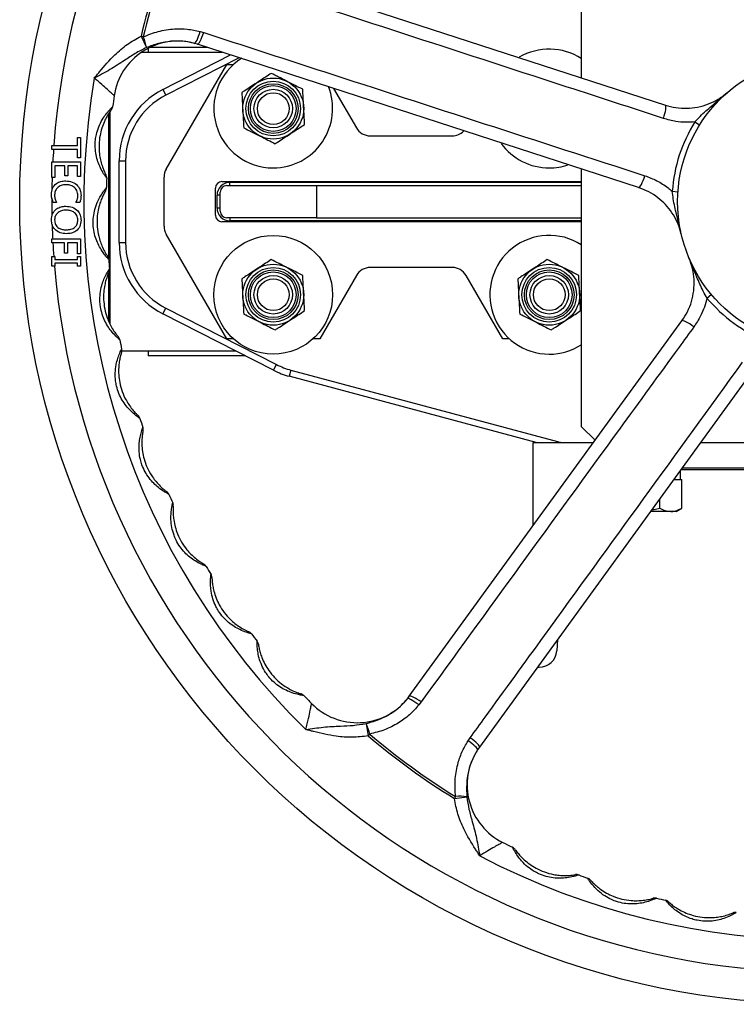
# Model space of a CAD drawing. Header units: millimetres. Extents: x 635 to 3836, y -1496 to 1629.
# Tile 1 of 46: x 1413 to 1636, y -1496 to -1189. Entities that reach past the tile are written whole.
import ezdxf

# ---------------------------------------------------------------- set-up
doc = ezdxf.new("R2010")
doc.units = ezdxf.units.MM

msp = doc.modelspace()

# ---------------------------------------------------------------- linework, layer by layer
at = {"color": 7, "linetype": 'Continuous', "lineweight": 25}
for p, q in [((1476.93, -1171.14), (1614.37, -1215.8)), ((1588.18, -1175.85), (1588.18, -1207.28)), ((1469.38, -1192.86), (1470.51, -1193.2)), ((1450.98, -1194.34), (1452.68, -1197.86)), ((1451.67, -1194.51), (1450.98, -1194.34)), ((1453.18, -1198.1), (1453.18, -1199.35)), ((1471.63, -1197.85), (1453.67, -1197.85)), ((1468.59, -1196.82), (1467.65, -1196.54)), ((1606.03, -1241.47), (1468.59, -1196.82)), ((1476.26, -1199.35), (1451.09, -1199.35)), ((1457.83, -1210.88), (1478.88, -1200.16)), ((1458.85, -1235.71), (1477.68, -1203.1)), ((1477.68, -1203.1), (1479.8, -1203.1)), ((1457.83, -1210.88), (1458.74, -1212.67)), ((1511.01, -1210.6), (1518.08, -1222.85)), ((1440.86, -1218.52), (1440.86, -1263.54)), ((1623.54, -1221.03), (1625.04, -1221.97)), ((1431.19, -1228.4), (1431.19, -1225.87)), ((1431.19, -1225.87), (1432.18, -1225.87)), ((1432.18, -1225.87), (1432.18, -1232.24)), ((1522.41, -1225.35), (1547.95, -1225.35)), ((1423.18, -1229.6), (1423.18, -1228.4)), ((1423.18, -1228.4), (1431.19, -1228.4)), ((1431.19, -1229.6), (1423.18, -1229.6)), ((1431.19, -1232.24), (1431.19, -1229.6)), ((1432.18, -1232.24), (1431.19, -1232.24)), ((1423.18, -1238.28), (1423.18, -1233.45)), ((1423.18, -1233.45), (1432.18, -1233.45)), ((1424.17, -1234.65), (1424.17, -1238.28)), ((1427.24, -1234.65), (1424.17, -1234.65)), ((1427.24, -1237.84), (1427.24, -1234.65)), ((1428.23, -1234.65), (1428.23, -1237.84)), ((1431.19, -1234.65), (1428.23, -1234.65)), ((1431.19, -1238.06), (1431.19, -1234.65)), ((1432.18, -1233.45), (1432.18, -1238.06)), ((1444.18, -1258.54), (1444.18, -1233.16)), ((1444.18, -1233.16), (1446.18, -1233.16)), ((1446.18, -1233.16), (1446.18, -1258.54)), ((1588.18, -1235.67), (1588.18, -1315.85)), ((1424.17, -1238.28), (1423.18, -1238.28)), ((1428.23, -1237.84), (1427.24, -1237.84)), ((1432.18, -1238.06), (1431.19, -1238.06)), ((1458.18, -1253.48), (1458.18, -1238.21)), ((1474.18, -1250.1), (1474.18, -1241.6)), ((1476.18, -1239.6), (1588.18, -1239.6)), ((1477.68, -1240.85), (1505.68, -1240.85)), ((1478.68, -1240.85), (1478.68, -1239.85)), ((1505.68, -1240.85), (1505.68, -1250.85)), ((1505.68, -1240.85), (1588.18, -1240.85)), ((1474.68, -1247.85), (1474.68, -1243.85)), ((1475.68, -1243.85), (1474.68, -1243.85)), ((1475.68, -1248.85), (1475.68, -1242.85)), ((1616.53, -1242.63), (1618.29, -1242.75)), ((1424.63, -1246.07), (1423.65, -1246.07)), ((1431.93, -1246.07), (1430.72, -1246.07)), ((1475.68, -1247.85), (1474.68, -1247.85)), ((1505.68, -1250.85), (1477.68, -1250.85)), ((1478.68, -1250.85), (1478.68, -1251.85)), ((1505.68, -1250.85), (1588.18, -1250.85)), ((1588.18, -1252.1), (1476.18, -1252.1)), ((1477.68, -1288.6), (1458.85, -1255.98)), ((1423.18, -1258.69), (1423.18, -1257.48)), ((1423.18, -1257.48), (1432.18, -1257.48)), ((1427.13, -1258.69), (1423.18, -1258.69)), ((1427.13, -1261.87), (1427.13, -1258.69)), ((1431.19, -1258.69), (1428.12, -1258.69)), ((1428.12, -1258.69), (1428.12, -1261.87)), ((1431.19, -1262.09), (1431.19, -1258.69)), ((1432.18, -1257.48), (1432.18, -1262.09)), ((1444.18, -1258.54), (1446.18, -1258.54)), ((1423.18, -1265.93), (1423.18, -1262.97)), ((1423.18, -1262.97), (1424.17, -1262.97)), ((1424.17, -1262.97), (1424.17, -1263.85)), ((1428.12, -1261.87), (1427.13, -1261.87)), ((1432.18, -1262.09), (1431.19, -1262.09)), ((1431.19, -1262.97), (1432.18, -1262.97)), ((1431.19, -1263.85), (1431.19, -1262.97)), ((1432.18, -1262.97), (1432.18, -1265.93)), ((1424.17, -1265.93), (1423.18, -1265.93)), ((1424.17, -1263.85), (1431.19, -1263.85)), ((1424.17, -1265.06), (1424.17, -1265.93)), ((1431.19, -1265.06), (1424.17, -1265.06)), ((1431.19, -1265.93), (1431.19, -1265.06)), ((1432.18, -1265.93), (1431.19, -1265.93)), ((1547.95, -1266.35), (1522.41, -1266.35)), ((1440.86, -1268.06), (1440.86, -1282.99)), ((1518.08, -1268.85), (1506.68, -1288.6)), ((1563.68, -1288.6), (1552.28, -1268.85)), ((1627.33, -1275.87), (1628.68, -1274.74)), ((1457.83, -1280.81), (1458.74, -1279.03)), ((1492.3, -1298.38), (1457.83, -1280.81)), ((1458.74, -1279.03), (1493.21, -1296.59)), ((1534.57, -1399.89), (1619.52, -1282.98)), ((1479.8, -1288.6), (1477.68, -1288.6)), ((1506.68, -1288.6), (1504.56, -1288.6)), ((1565.8, -1288.6), (1563.68, -1288.6)), ((1444.99, -1292.35), (1480.47, -1292.35)), ((1453.18, -1292.35), (1453.18, -1293.85)), ((1483.41, -1293.85), (1453.18, -1293.85)), ((1492.3, -1298.38), (1493.21, -1296.59)), ((1497.7, -1298.32), (1497.18, -1300.25)), ((1574.06, -1320.85), (1497.18, -1300.25)), ((1497.7, -1298.32), (1580.73, -1320.56)), ((1641.36, -1298.85), (1556.42, -1415.76)), ((1588.18, -1315.85), (1592.5, -1320.17)), ((1573.18, -1320.85), (1592, -1320.85)), ((1573.18, -1346.76), (1573.18, -1320.85)), ((1580.73, -1320.56), (1580.65, -1320.85)), ((1625.38, -1320.85), (1700.98, -1320.85)), ((1619.13, -1332.35), (1619.13, -1329.45)), ((1707.16, -1329.35), (1619.2, -1329.35)), ((1707.16, -1329.35), (1619.2, -1329.35)), ((1706.79, -1328.85), (1619.56, -1328.85)), ((1617.02, -1332.35), (1619.11, -1332.35)), ((1619.11, -1332.35), (1619.54, -1332.35)), ((1619.54, -1341.28), (1619.54, -1332.35)), ((1612.61, -1341.28), (1612.61, -1338.42)), ((1616.07, -1342.35), (1609.76, -1342.35)), ((1617.68, -1342.35), (1616.07, -1342.35)), ((1617.68, -1342.35), (1619.54, -1341.28)), ((1580.78, -1382.23), (1580.54, -1385.73)), ((1574.52, -1390.85), (1575.05, -1390.85)), ((1533.98, -1400.67), (1534.57, -1399.89)), ((1538.25, -1401.69), (1537.54, -1402.62)), ((1521.09, -1408.4), (1521.78, -1412.24)), ((1522.24, -1411.7), (1521.78, -1412.24)), ((1552.9, -1413.79), (1553.57, -1412.82)), ((1556.42, -1415.76), (1555.86, -1416.57)), ((1548.99, -1431.14), (1548.62, -1431.74)), ((1548.62, -1431.74), (1552.49, -1431.22))]:
    msp.add_line(p, q, dxfattribs=at)
at = {"color": 8, "linetype": 'Continuous', "lineweight": 25}
for p, q in [((1481.57, -1201.03), (1458.74, -1212.67)), ((1441.3, -1217.85), (1441.3, -1283.97)), ((1588.18, -1239.85), (1478.68, -1239.85)), ((1588.18, -1251.85), (1478.68, -1251.85))]:
    msp.add_line(p, q, dxfattribs=at)
at = {"color": 7, "linetype": 'Continuous', "lineweight": 25, "flags": 128}
for points in [[(1467.65, -1196.54), (1467.81, -1196.5), (1467.99, -1196.32), (1468.21, -1195.99), (1468.44, -1195.54), (1468.69, -1194.98), (1468.93, -1194.33), (1469.17, -1193.61), (1469.38, -1192.86)], [(1468.59, -1196.82), (1468.75, -1196.79), (1468.94, -1196.61), (1469.17, -1196.29), (1469.43, -1195.85), (1469.7, -1195.29), (1469.98, -1194.65), (1470.25, -1193.94), (1470.51, -1193.2)], [(1613.76, -1219.93), (1614, -1219.17), (1614.2, -1218.42), (1614.36, -1217.73), (1614.47, -1217.1), (1614.53, -1216.58), (1614.53, -1216.18), (1614.48, -1215.91), (1614.37, -1215.8)], [(1606.03, -1241.47), (1606.19, -1241.44), (1606.39, -1241.26), (1606.62, -1240.93), (1606.88, -1240.47), (1607.16, -1239.91), (1607.44, -1239.25), (1607.71, -1238.53), (1607.97, -1237.77)], [(1623.26, -1284.84), (1622.61, -1284.38), (1621.96, -1283.95), (1621.35, -1283.58), (1620.79, -1283.29), (1620.31, -1283.07), (1619.93, -1282.94), (1619.66, -1282.91), (1619.52, -1282.98)], [(1537.54, -1402.62), (1536.92, -1402.15), (1536.31, -1401.71), (1535.73, -1401.32), (1535.2, -1401.01), (1534.75, -1400.78), (1534.39, -1400.65), (1534.13, -1400.61), (1533.98, -1400.67)], [(1538.25, -1401.69), (1537.61, -1401.24), (1536.97, -1400.83), (1536.37, -1400.47), (1535.82, -1400.18), (1535.35, -1399.97), (1534.98, -1399.85), (1534.72, -1399.83), (1534.57, -1399.89)], [(1556.42, -1415.76), (1556.43, -1415.6), (1556.33, -1415.36), (1556.1, -1415.04), (1555.75, -1414.66), (1555.31, -1414.23), (1554.78, -1413.77), (1554.19, -1413.29), (1553.57, -1412.82)], [(1555.86, -1416.57), (1555.87, -1416.41), (1555.75, -1416.17), (1555.51, -1415.87), (1555.15, -1415.51), (1554.7, -1415.1), (1554.15, -1414.67), (1553.55, -1414.22), (1552.9, -1413.79)]]:
    msp.add_lwpolyline(points, dxfattribs=at)
at = {"color": 7, "linetype": 'Continuous', "lineweight": 25}
for centre, radius in [((1663.18, -1245.85), 250), ((1663.18, -1245.85), 45), ((1492.18, -1216.85), 9.5), ((1492.18, -1216.85), 8.5), ((1492.18, -1216.85), 7.73), ((1492.18, -1216.85), 7.13), ((1492.18, -1216.85), 6), ((1492.18, -1216.85), 4.93), ((1492.18, -1274.85), 18.5), ((1492.18, -1274.85), 9.5), ((1492.18, -1274.85), 8.5), ((1578.18, -1274.85), 9.5), ((1578.18, -1274.85), 8.5), ((1492.18, -1274.85), 7.73), ((1492.18, -1274.85), 7.13), ((1492.18, -1274.85), 6), ((1578.18, -1274.85), 7.73), ((1578.18, -1274.85), 7.13), ((1578.18, -1274.85), 6), ((1492.18, -1274.85), 4.93), ((1578.18, -1274.85), 4.93)]:
    msp.add_circle(centre, radius, dxfattribs=at)
for centre, radius, start, end in [((1663.18, -1245.85), 240, 94.8816, 175.8301), ((1663.18, -1245.85), 218.36, 157.6434, 166.3566), ((1663.18, -1245.85), 217.65, 157.6434, 166.3566), ((1462.41, -1215.84), 20, 74.798, 171.4987), ((1442.52, -1199.09), 10.23, 6.9252, 26.6021), ((1578.18, -1216.85), 18.5, 57.2796, 120.3853), ((1492.18, -1216.85), 18.5, 122.0837, 270), ((1663.18, -1245.85), 230, 170.375, 225.625), ((1469.18, -1233.16), 25, 117, 180), ((1492.18, -1216.85), 18.5, 270, 21.6119), ((1663.18, -1245.85), 223, 171.4987, 172.378), ((1469.18, -1233.16), 23, 117, 180), ((1440.17, -1216.01), 2, 322.7813, 352.378), ((1522.41, -1220.35), 5, 210, 270), ((1663.18, -1245.85), 46.76, 147.9468, 176.0532), ((1547.95, -1220.35), 5, 270, 316.1209), ((1663.18, -1245.85), 240, 176.1191, 177.0378), ((1578.18, -1216.85), 18.5, 215.9174, 270), ((1463.18, -1238.21), 5, 150, 180), ((1578.18, -1216.85), 18.5, 270, 288.4086), ((1663.18, -1245.85), 240, 178.1917, 179.1768), ((1438.3, -1238.47), 2, 358.122, 27.7187), ((1663.18, -1245.85), 223, 178.122, 178.878), ((1438.22, -1241.44), 2, 329.2813, 358.878), ((1476.18, -1241.6), 2, 90, 180), ((1478.68, -1243.85), 4, 90, 180), ((1477.68, -1242.85), 2, 90, 180), ((1663.18, -1245.85), 240, 179.7516, 181.0572), ((1478.68, -1247.85), 4, 180, 270), ((1476.18, -1250.1), 2, 180, 270), ((1477.68, -1248.85), 2, 180, 270), ((1663.18, -1245.85), 240, 181.7089, 182.7785), ((1463.18, -1253.48), 5, 180, 210), ((1578.18, -1274.85), 18.5, 57.2796, 270), ((1663.18, -1245.85), 240, 183.0671, 184.091), ((1469.18, -1258.54), 25, 180, 243), ((1469.18, -1258.54), 23, 180, 243), ((1438.91, -1263.98), 2, 4.622, 34.2187), ((1663.18, -1245.85), 240, 184.8006, 266.5784), ((1663.18, -1245.85), 223, 184.622, 185.378), ((1522.41, -1271.35), 5, 90, 150), ((1547.95, -1271.35), 5, 30, 90), ((1439.17, -1266.94), 2, 335.7813, 5.378), ((1663.18, -1245.85), 46.76, 219.9468, 248.0532), ((1442.4, -1289.25), 2, 11.122, 40.7187), ((1663.18, -1245.85), 223, 191.122, 191.878), ((1578.18, -1274.85), 18.5, 270, 302.7204), ((1443, -1292.16), 2, 342.2813, 11.878), ((1503.65, -1276.1), 23, 243, 255), ((1503.65, -1276.1), 25, 243, 255), ((1448.74, -1313.96), 2, 17.622, 47.2187), ((1663.18, -1245.85), 223, 197.622, 198.378), ((1449.65, -1316.79), 2, 348.7813, 18.378), ((1586.68, -1298.35), 23, 255, 258.0313), ((1457.83, -1337.8), 2, 24.122, 53.7187), ((1663.18, -1245.85), 223, 204.122, 204.878), ((1459.06, -1340.5), 2, 355.2813, 24.878), ((1469.56, -1360.46), 2, 30.622, 60.2187), ((1663.18, -1245.85), 223, 210.622, 211.378), ((1471.08, -1363), 2, 1.7813, 31.378), ((1483.77, -1381.64), 2, 37.122, 66.7187), ((1663.18, -1245.85), 223, 217.122, 217.878), ((1485.58, -1383.99), 2, 8.2813, 37.878), ((1575.05, -1385.35), 5.5, 270, 356), ((1500.3, -1401.08), 2, 43.622, 73.2187), ((1663.18, -1245.85), 223, 223.622, 224.5013), ((1518.39, -1388.14), 20, 224.5013, 321.202), ((1512.15, -1413.37), 10.23, 9.3979, 29.0748), ((1663.18, -1245.85), 218.36, 229.6434, 238.3566), ((1663.18, -1245.85), 217.65, 229.6434, 238.3566), ((1572.6, -1427.52), 20, 146.798, 243.4987), ((1550.52, -1441.26), 10.23, 78.9252, 98.6021), ((1663.18, -1245.85), 223, 243.4987, 244.378), ((1565.88, -1448.72), 2, 34.7813, 64.378), ((1663.18, -1245.85), 230, 242.375, 297.625), ((1586.67, -1457.44), 2, 70.122, 99.7187), ((1663.18, -1245.85), 223, 250.122, 250.878), ((1589.47, -1458.43), 2, 41.2813, 70.878), ((1611.12, -1464.74), 2, 76.622, 106.2187), ((1663.18, -1245.85), 223, 256.622, 257.378), ((1614.01, -1465.41), 2, 47.7813, 77.378), ((1636.23, -1469.23), 2, 83.122, 112.7187)]:
    msp.add_arc(centre, radius, start, end, dxfattribs=at)
for points, knots in [([(1613.76, -1219.93), (1611.27, -1219.11), (1598.79, -1215.03), (1552.99, -1200.11), (1509.68, -1186.03), (1476.36, -1175.19)], [0, 0, 0, 0, 0.0545, 0.2725, 1, 1, 1, 1]), ([(1451.67, -1194.51), (1453.22, -1193.9), (1456.36, -1192.67), (1461.03, -1191.96), (1465.44, -1191.99), (1468.06, -1192.57), (1469.38, -1192.86)], [0, 0, 0, 0, 0.27392, 0.556157, 0.775234, 1, 1, 1, 1]), ([(1436.42, -1207.39), (1436.42, -1207.38), (1436.69, -1207.06), (1437.22, -1206.41), (1439.27, -1203.91), (1442.24, -1200.53), (1446.61, -1196.76), (1449.53, -1195.15), (1450.98, -1194.34)], [0, 0, 0, 0, 0.0015713, 0.0642543, 0.1269355, 0.4938931, 0.7471551, 1, 1, 1, 1]), ([(1467.65, -1196.54), (1466.46, -1196.28), (1464.04, -1195.76), (1460.24, -1195.82), (1456.38, -1196.5), (1453.92, -1197.4), (1452.68, -1197.86)], [0, 0, 0, 0, 0.236456, 0.480351, 0.737224, 1, 1, 1, 1]), ([(1470.51, -1193.2), (1473, -1194.01), (1485.49, -1198.06), (1531.29, -1212.94), (1574.63, -1226.97), (1607.97, -1237.77)], [0, 0, 0, 0, 0.0545, 0.2725, 1, 1, 1, 1]), ([(1452.68, -1197.86), (1451.49, -1198.45), (1449.11, -1199.66), (1445.44, -1202.15), (1441.34, -1204.8), (1438.07, -1206.53), (1436.43, -1207.39), (1436.42, -1207.39)], [0, 0, 0, 0, 0.209458, 0.421452, 0.708396, 0.998485, 1, 1, 1, 1]), ([(1442.63, -1212.88), (1442.58, -1212.83), (1442.47, -1212.73), (1441.67, -1211.97), (1440.44, -1210.83), (1438.66, -1209.26), (1437.21, -1208.05), (1436.42, -1207.39)], [0, 0, 0, 0, 0.171658, 0.342774, 0.527041, 0.743892, 1, 1, 1, 1]), ([(1491.57, -1205.9), (1490.41, -1206.66), (1488.89, -1207.65), (1487.34, -1208.66), (1486.98, -1208.9)], [0, 0, 0, 0, 0.772144, 1, 1, 1, 1]), ([(1496.47, -1208.37), (1496.35, -1208.31), (1495.47, -1207.87), (1493.82, -1207.03), (1492.33, -1206.28), (1491.57, -1205.9)], [0, 0, 0, 0, 0.070092, 0.530785, 1, 1, 1, 1]), ([(1486.98, -1208.9), (1485.75, -1209.7), (1484.19, -1210.72), (1482.7, -1211.69), (1482.39, -1211.9)], [0, 0, 0, 0, 0.794086, 1, 1, 1, 1]), ([(1501.36, -1210.85), (1500.57, -1210.45), (1498.96, -1209.63), (1497.31, -1208.8), (1496.47, -1208.37)], [0, 0, 0, 0, 0.495458, 1, 1, 1, 1]), ([(1501.66, -1216.33), (1501.66, -1216.2), (1501.6, -1215.21), (1501.5, -1213.36), (1501.41, -1211.69), (1501.36, -1210.85)], [0, 0, 0, 0, 0.070092, 0.530785, 1, 1, 1, 1]), ([(1482.39, -1211.9), (1482.44, -1212.78), (1482.54, -1214.58), (1482.64, -1216.44), (1482.69, -1217.37)], [0, 0, 0, 0, 0.495458, 1, 1, 1, 1]), ([(1614.37, -1215.8), (1615.45, -1216.09), (1617.64, -1216.68), (1621.04, -1216.86), (1624.47, -1216.49), (1627.77, -1215.53), (1630.92, -1214.03), (1632.74, -1212.6), (1633.67, -1211.87)], [0, 0, 0, 0, 0.164305, 0.333283, 0.497617, 0.666952, 0.830745, 1, 1, 1, 1]), ([(1623.54, -1221.03), (1624.09, -1220.44), (1625.21, -1219.21), (1626.99, -1217.59), (1629.83, -1215.14), (1632.04, -1213.29), (1633.66, -1211.88), (1633.67, -1211.87)], [0, 0, 0, 0, 0.164924, 0.342039, 0.520963, 0.998346, 1, 1, 1, 1]), ([(1440.3, -1238.54), (1440.28, -1238.51), (1440.24, -1238.46), (1439.91, -1238.01), (1439.26, -1237.06), (1438.35, -1235.44), (1437.51, -1233.41), (1436.94, -1231.28), (1436.66, -1228.98), (1436.73, -1226.84), (1437.09, -1224.68), (1437.76, -1222.53), (1438.52, -1220.99), (1439.29, -1219.69), (1440.05, -1218.57), (1441.05, -1217.38), (1441.75, -1216.66), (1442.09, -1216.32), (1442.13, -1216.29), (1442.15, -1216.27)], [0, 0, 0, 0, 0.039629, 0.077588, 0.133506, 0.216975, 0.28694, 0.359623, 0.435686, 0.513977, 0.568455, 0.650057, 0.734718, 0.739201, 0.805632, 0.877057, 0.924454, 0.967351, 1, 1, 1, 1]), ([(1441.76, -1217.21), (1441.75, -1217.23), (1441.72, -1217.26), (1441.48, -1217.59), (1440.99, -1218.28), (1440.29, -1219.41), (1439.47, -1221.03), (1438.72, -1222.99), (1438.12, -1225.4), (1437.83, -1228.1), (1437.94, -1230.66), (1438.32, -1232.85), (1438.82, -1234.67), (1439.4, -1236.16), (1439.82, -1237.05), (1440.03, -1237.47), (1440.06, -1237.52), (1440.07, -1237.54)], [0, 0, 0, 0, 0.0280365, 0.0655664, 0.1086438, 0.1771446, 0.2441692, 0.3336307, 0.4255726, 0.5371463, 0.6519497, 0.7253196, 0.800349, 0.8814988, 0.932618, 0.9659377, 1, 1, 1, 1]), ([(1482.69, -1217.37), (1482.7, -1217.5), (1482.75, -1218.48), (1482.86, -1220.34), (1482.95, -1222.01), (1483, -1222.85)], [0, 0, 0, 0, 0.070092, 0.530785, 1, 1, 1, 1]), ([(1501.97, -1221.8), (1501.92, -1220.91), (1501.82, -1219.12), (1501.72, -1217.26), (1501.66, -1216.33)], [0, 0, 0, 0, 0.495458, 1, 1, 1, 1]), ([(1623.54, -1221.03), (1622.57, -1221.08), (1620.61, -1221.19), (1617.3, -1220.9), (1615.06, -1220.28), (1613.76, -1219.93)], [0, 0, 0, 0, 0.2945138, 0.5933851, 1, 1, 1, 1]), ([(1483, -1222.85), (1483.79, -1223.25), (1485.39, -1224.06), (1487.05, -1224.9), (1487.89, -1225.32)], [0, 0, 0, 0, 0.495458, 1, 1, 1, 1]), ([(1497.37, -1224.8), (1497.73, -1224.57), (1499.28, -1223.56), (1500.8, -1222.57), (1501.97, -1221.8)], [0, 0, 0, 0, 0.227856, 1, 1, 1, 1]), ([(1487.89, -1225.32), (1488.01, -1225.38), (1488.88, -1225.83), (1490.54, -1226.67), (1492.03, -1227.42), (1492.78, -1227.8)], [0, 0, 0, 0, 0.070092, 0.530785, 1, 1, 1, 1]), ([(1492.78, -1227.8), (1493.09, -1227.6), (1494.59, -1226.62), (1496.14, -1225.61), (1497.37, -1224.8)], [0, 0, 0, 0, 0.205914, 1, 1, 1, 1]), ([(1607.97, -1237.77), (1609.23, -1238.25), (1611.78, -1239.21), (1614.59, -1241.01), (1616.09, -1242.27), (1616.53, -1242.63)], [0, 0, 0, 0, 0.408514, 0.828624, 1, 1, 1, 1]), ([(1423.07, -1243.59), (1423.13, -1242.94), (1423.25, -1241.64), (1424.47, -1240.2), (1425.99, -1239.47), (1427, -1239.4), (1427.51, -1239.37)], [0, 0, 0, 0, 0.2798862, 0.5588361, 0.7791447, 1, 1, 1, 1]), ([(1427.58, -1240.58), (1427.08, -1240.61), (1426.08, -1240.68), (1424.86, -1241.46), (1424.15, -1242.58), (1424.09, -1243.36), (1424.06, -1243.76)], [0, 0, 0, 0, 0.2805349, 0.5596998, 0.77961, 1, 1, 1, 1]), ([(1427.51, -1239.37), (1428.21, -1239.43), (1429.6, -1239.55), (1431.22, -1240.74), (1432.16, -1242.31), (1432.25, -1243.4), (1432.29, -1243.95)], [0, 0, 0, 0, 0.280201, 0.559393, 0.779495, 1, 1, 1, 1]), ([(1431.3, -1243.96), (1431.24, -1243.43), (1431.13, -1242.37), (1430.09, -1241.21), (1428.83, -1240.65), (1428, -1240.6), (1427.58, -1240.58)], [0, 0, 0, 0, 0.279557, 0.558641, 0.779033, 1, 1, 1, 1]), ([(1440.9, -1263.82), (1440.88, -1263.79), (1440.84, -1263.75), (1440.46, -1263.34), (1439.71, -1262.46), (1438.61, -1260.96), (1437.56, -1259.04), (1436.75, -1256.99), (1436.21, -1254.73), (1436.03, -1252.6), (1436.15, -1250.41), (1436.57, -1248.2), (1437.15, -1246.58), (1437.77, -1245.2), (1438.39, -1244.01), (1439.26, -1242.71), (1439.87, -1241.91), (1440.17, -1241.54), (1440.21, -1241.5), (1440.22, -1241.48)], [0, 0, 0, 0, 0.039629, 0.077588, 0.133506, 0.216975, 0.28694, 0.359623, 0.435686, 0.513977, 0.568455, 0.650057, 0.734718, 0.739201, 0.805632, 0.877057, 0.924454, 0.967351, 1, 1, 1, 1]), ([(1619.34, -1255.99), (1619.04, -1254.94), (1618.45, -1252.84), (1616.94, -1249.94), (1615.02, -1247.33), (1612.69, -1245.04), (1610, -1243.16), (1607.71, -1242.05), (1606.35, -1241.58), (1606.03, -1241.47)], [0, 0, 0, 0, 0.156877, 0.313777, 0.470422, 0.627098, 0.788432, 0.949783, 1, 1, 1, 1]), ([(1423.65, -1246.07), (1423.45, -1245.63), (1423.1, -1244.83), (1423.08, -1243.97), (1423.07, -1243.59)], [0, 0, 0, 0, 0.55911, 1, 1, 1, 1]), ([(1424.06, -1243.76), (1424.08, -1244.21), (1424.12, -1245.02), (1424.48, -1245.75), (1424.63, -1246.07)], [0, 0, 0, 0, 0.55999, 1, 1, 1, 1]), ([(1430.72, -1246.07), (1430.91, -1245.69), (1431.24, -1245.03), (1431.28, -1244.29), (1431.3, -1243.96)], [0, 0, 0, 0, 0.559563, 1, 1, 1, 1]), ([(1432.29, -1243.95), (1432.28, -1244.36), (1432.26, -1245.08), (1432.03, -1245.77), (1431.93, -1246.07)], [0, 0, 0, 0, 0.560226, 1, 1, 1, 1]), ([(1439.94, -1242.46), (1439.93, -1242.48), (1439.91, -1242.52), (1439.7, -1242.87), (1439.3, -1243.61), (1438.73, -1244.81), (1438.1, -1246.52), (1437.58, -1248.54), (1437.25, -1251.01), (1437.27, -1253.73), (1437.67, -1256.25), (1438.29, -1258.39), (1438.99, -1260.14), (1439.74, -1261.56), (1440.26, -1262.4), (1440.52, -1262.79), (1440.55, -1262.83), (1440.56, -1262.85)], [0, 0, 0, 0, 0.028036, 0.065566, 0.108644, 0.177145, 0.244169, 0.333631, 0.425573, 0.537146, 0.65195, 0.72532, 0.800349, 0.881499, 0.932618, 0.965938, 1, 1, 1, 1]), ([(1619.34, -1255.99), (1619.33, -1255.98), (1618.85, -1253.89), (1618.15, -1251.09), (1617.29, -1247.45), (1616.81, -1245.09), (1616.62, -1243.43), (1616.53, -1242.63)], [0, 0, 0, 0, 0.0016545, 0.4790373, 0.656531, 0.8350759, 1, 1, 1, 1]), ([(1423.07, -1251.51), (1423.13, -1250.86), (1423.26, -1249.55), (1424.51, -1248.11), (1426.04, -1247.37), (1427.06, -1247.31), (1427.57, -1247.28)], [0, 0, 0, 0, 0.279783, 0.558804, 0.779142, 1, 1, 1, 1]), ([(1427.57, -1247.28), (1428.26, -1247.32), (1429.62, -1247.42), (1431.27, -1248.51), (1432.18, -1250.05), (1432.25, -1251.12), (1432.29, -1251.66)], [0, 0, 0, 0, 0.2804547, 0.5595671, 0.7794413, 1, 1, 1, 1]), ([(1427.67, -1248.48), (1427.17, -1248.51), (1426.18, -1248.58), (1424.95, -1249.28), (1424.17, -1250.34), (1424.09, -1251.13), (1424.06, -1251.52)], [0, 0, 0, 0, 0.280698, 0.560172, 0.779944, 1, 1, 1, 1]), ([(1431.3, -1251.59), (1431.24, -1251.09), (1431.11, -1250.08), (1430.06, -1249.05), (1428.85, -1248.55), (1428.07, -1248.5), (1427.67, -1248.48)], [0, 0, 0, 0, 0.27915, 0.558324, 0.778925, 1, 1, 1, 1]), ([(1427.79, -1255.84), (1427.11, -1255.79), (1425.76, -1255.69), (1424.11, -1254.63), (1423.19, -1253.11), (1423.11, -1252.05), (1423.07, -1251.51)], [0, 0, 0, 0, 0.2805176, 0.5596047, 0.779497, 1, 1, 1, 1]), ([(1424.06, -1251.52), (1424.11, -1252.03), (1424.21, -1253.04), (1425.24, -1254.11), (1426.47, -1254.57), (1427.26, -1254.61), (1427.65, -1254.63)], [0, 0, 0, 0, 0.27962, 0.558165, 0.778783, 1, 1, 1, 1]), ([(1427.65, -1254.63), (1428.16, -1254.6), (1429.16, -1254.55), (1430.45, -1253.89), (1431.2, -1252.78), (1431.27, -1251.99), (1431.3, -1251.59)], [0, 0, 0, 0, 0.280977, 0.560177, 0.779737, 1, 1, 1, 1]), ([(1432.29, -1251.66), (1432.22, -1252.31), (1432.09, -1253.61), (1430.83, -1255.02), (1429.31, -1255.74), (1428.29, -1255.8), (1427.79, -1255.84)], [0, 0, 0, 0, 0.2796613, 0.5587173, 0.7791163, 1, 1, 1, 1]), ([(1619.52, -1282.98), (1620.13, -1282.04), (1621.37, -1280.15), (1622.59, -1276.96), (1623.3, -1273.59), (1623.4, -1270.16), (1622.95, -1266.69), (1622.15, -1264.52), (1621.75, -1263.41)], [0, 0, 0, 0, 0.164305, 0.333283, 0.497617, 0.666952, 0.830745, 1, 1, 1, 1]), ([(1627.33, -1275.87), (1626.93, -1275.18), (1626.11, -1273.72), (1625.12, -1271.53), (1623.67, -1268.08), (1622.59, -1265.4), (1621.75, -1263.42), (1621.75, -1263.41)], [0, 0, 0, 0, 0.1649238, 0.3420393, 0.5209634, 0.9983455, 1, 1, 1, 1]), ([(1491.57, -1263.9), (1490.41, -1264.66), (1488.89, -1265.65), (1487.34, -1266.66), (1486.98, -1266.9)], [0, 0, 0, 0, 0.772144, 1, 1, 1, 1]), ([(1496.47, -1266.37), (1496.35, -1266.31), (1495.47, -1265.87), (1493.82, -1265.03), (1492.33, -1264.28), (1491.57, -1263.9)], [0, 0, 0, 0, 0.070092, 0.530785, 1, 1, 1, 1]), ([(1501.36, -1268.85), (1500.57, -1268.45), (1498.96, -1267.63), (1497.31, -1266.8), (1496.47, -1266.37)], [0, 0, 0, 0, 0.495458, 1, 1, 1, 1]), ([(1577.57, -1263.9), (1576.41, -1264.66), (1574.89, -1265.65), (1573.34, -1266.66), (1572.98, -1266.9)], [0, 0, 0, 0, 0.772144, 1, 1, 1, 1]), ([(1582.47, -1266.37), (1582.35, -1266.31), (1581.47, -1265.87), (1579.82, -1265.03), (1578.33, -1264.28), (1577.57, -1263.9)], [0, 0, 0, 0, 0.070092, 0.530785, 1, 1, 1, 1]), ([(1587.36, -1268.85), (1586.57, -1268.45), (1584.96, -1267.63), (1583.31, -1266.8), (1582.47, -1266.37)], [0, 0, 0, 0, 0.495458, 1, 1, 1, 1]), ([(1444.37, -1288.86), (1444.34, -1288.84), (1444.29, -1288.8), (1443.87, -1288.44), (1443.02, -1287.65), (1441.77, -1286.28), (1440.5, -1284.49), (1439.46, -1282.55), (1438.67, -1280.37), (1438.26, -1278.27), (1438.12, -1276.08), (1438.29, -1273.84), (1438.69, -1272.16), (1439.14, -1270.72), (1439.63, -1269.46), (1440.34, -1268.08), (1440.86, -1267.22), (1441.12, -1266.81), (1441.15, -1266.77), (1441.16, -1266.75)], [0, 0, 0, 0, 0.039629, 0.077588, 0.133506, 0.216975, 0.28694, 0.359623, 0.435686, 0.513977, 0.568455, 0.650057, 0.734718, 0.739201, 0.805632, 0.877057, 0.924454, 0.967351, 1, 1, 1, 1]), ([(1440.99, -1267.76), (1440.99, -1267.77), (1440.97, -1267.81), (1440.8, -1268.18), (1440.49, -1268.97), (1440.06, -1270.23), (1439.62, -1271.99), (1439.33, -1274.06), (1439.29, -1276.55), (1439.61, -1279.25), (1440.29, -1281.72), (1441.15, -1283.76), (1442.05, -1285.43), (1442.95, -1286.75), (1443.56, -1287.53), (1443.87, -1287.88), (1443.9, -1287.93), (1443.92, -1287.95)], [0, 0, 0, 0, 0.028036, 0.065566, 0.108644, 0.177145, 0.244169, 0.333631, 0.425573, 0.537146, 0.65195, 0.72532, 0.800349, 0.881499, 0.932618, 0.965938, 1, 1, 1, 1]), ([(1486.98, -1266.9), (1485.75, -1267.7), (1484.19, -1268.72), (1482.7, -1269.69), (1482.39, -1269.9)], [0, 0, 0, 0, 0.794086, 1, 1, 1, 1]), ([(1501.66, -1274.33), (1501.66, -1274.2), (1501.6, -1273.21), (1501.5, -1271.36), (1501.41, -1269.69), (1501.36, -1268.85)], [0, 0, 0, 0, 0.070092, 0.530785, 1, 1, 1, 1]), ([(1572.98, -1266.9), (1571.75, -1267.7), (1570.19, -1268.72), (1568.7, -1269.69), (1568.39, -1269.9)], [0, 0, 0, 0, 0.794086, 1, 1, 1, 1]), ([(1587.66, -1274.33), (1587.66, -1274.2), (1587.6, -1273.21), (1587.5, -1271.36), (1587.41, -1269.69), (1587.36, -1268.85)], [0, 0, 0, 0, 0.070092, 0.530785, 1, 1, 1, 1]), ([(1482.39, -1269.9), (1482.44, -1270.78), (1482.54, -1272.58), (1482.64, -1274.44), (1482.69, -1275.37)], [0, 0, 0, 0, 0.495458, 1, 1, 1, 1]), ([(1568.39, -1269.9), (1568.44, -1270.78), (1568.54, -1272.58), (1568.64, -1274.44), (1568.69, -1275.37)], [0, 0, 0, 0, 0.495458, 1, 1, 1, 1]), ([(1482.69, -1275.37), (1482.7, -1275.5), (1482.75, -1276.48), (1482.86, -1278.34), (1482.95, -1280.01), (1483, -1280.85)], [0, 0, 0, 0, 0.070092, 0.530785, 1, 1, 1, 1]), ([(1501.97, -1279.8), (1501.92, -1278.91), (1501.82, -1277.12), (1501.72, -1275.26), (1501.66, -1274.33)], [0, 0, 0, 0, 0.495458, 1, 1, 1, 1]), ([(1568.69, -1275.37), (1568.7, -1275.5), (1568.75, -1276.48), (1568.86, -1278.34), (1568.95, -1280.01), (1569, -1280.85)], [0, 0, 0, 0, 0.070092, 0.530785, 1, 1, 1, 1]), ([(1587.97, -1279.8), (1587.92, -1278.91), (1587.82, -1277.12), (1587.72, -1275.26), (1587.66, -1274.33)], [0, 0, 0, 0, 0.495458, 1, 1, 1, 1]), ([(1627.33, -1275.87), (1627.08, -1276.82), (1626.58, -1278.72), (1625.27, -1281.77), (1623.99, -1283.71), (1623.26, -1284.84)], [0, 0, 0, 0, 0.294514, 0.593385, 1, 1, 1, 1]), ([(1483, -1280.85), (1483.79, -1281.25), (1485.39, -1282.06), (1487.05, -1282.9), (1487.89, -1283.32)], [0, 0, 0, 0, 0.495458, 1, 1, 1, 1]), ([(1497.37, -1282.8), (1497.73, -1282.57), (1499.28, -1281.56), (1500.8, -1280.57), (1501.97, -1279.8)], [0, 0, 0, 0, 0.227856, 1, 1, 1, 1]), ([(1569, -1280.85), (1569.79, -1281.25), (1571.39, -1282.06), (1573.05, -1282.9), (1573.89, -1283.32)], [0, 0, 0, 0, 0.495458, 1, 1, 1, 1]), ([(1583.37, -1282.8), (1583.73, -1282.57), (1585.28, -1281.56), (1586.8, -1280.57), (1587.97, -1279.8)], [0, 0, 0, 0, 0.227856, 1, 1, 1, 1]), ([(1487.89, -1283.32), (1488.01, -1283.38), (1488.88, -1283.83), (1490.54, -1284.67), (1492.03, -1285.42), (1492.78, -1285.8)], [0, 0, 0, 0, 0.070092, 0.530785, 1, 1, 1, 1]), ([(1492.78, -1285.8), (1493.09, -1285.6), (1494.59, -1284.62), (1496.14, -1283.61), (1497.37, -1282.8)], [0, 0, 0, 0, 0.205914, 1, 1, 1, 1]), ([(1623.26, -1284.84), (1621.71, -1286.96), (1613.97, -1297.56), (1585.62, -1336.51), (1558.85, -1373.35), (1538.25, -1401.69)], [0, 0, 0, 0, 0.0545, 0.2725, 1, 1, 1, 1]), ([(1573.89, -1283.32), (1574.01, -1283.38), (1574.88, -1283.83), (1576.54, -1284.67), (1578.03, -1285.42), (1578.78, -1285.8)], [0, 0, 0, 0, 0.070092, 0.530785, 1, 1, 1, 1]), ([(1578.78, -1285.8), (1579.09, -1285.6), (1580.59, -1284.62), (1582.14, -1283.61), (1583.37, -1282.8)], [0, 0, 0, 0, 0.2059138, 1, 1, 1, 1]), ([(1450.64, -1313.36), (1450.62, -1313.34), (1450.56, -1313.3), (1450.1, -1312.99), (1449.17, -1312.31), (1447.77, -1311.09), (1446.31, -1309.45), (1445.05, -1307.64), (1444.02, -1305.56), (1443.37, -1303.52), (1442.99, -1301.37), (1442.9, -1299.12), (1443.11, -1297.41), (1443.4, -1295.93), (1443.74, -1294.62), (1444.29, -1293.16), (1444.71, -1292.25), (1444.92, -1291.81), (1444.94, -1291.77), (1444.95, -1291.75)], [0, 0, 0, 0, 0.039629, 0.077588, 0.133506, 0.216975, 0.28694, 0.359623, 0.435686, 0.513977, 0.568455, 0.650057, 0.734718, 0.739201, 0.805632, 0.877057, 0.924454, 0.967351, 1, 1, 1, 1]), ([(1444.9, -1292.77), (1444.9, -1292.79), (1444.88, -1292.83), (1444.76, -1293.21), (1444.53, -1294.03), (1444.25, -1295.33), (1444.02, -1297.13), (1443.97, -1299.22), (1444.2, -1301.7), (1444.83, -1304.35), (1445.79, -1306.72), (1446.87, -1308.65), (1447.95, -1310.2), (1449, -1311.42), (1449.69, -1312.12), (1450.04, -1312.44), (1450.08, -1312.48), (1450.1, -1312.5)], [0, 0, 0, 0, 0.0280365, 0.0655664, 0.1086438, 0.1771446, 0.2441692, 0.3336307, 0.4255726, 0.5371463, 0.6519497, 0.7253196, 0.800349, 0.8814988, 0.932618, 0.9659377, 1, 1, 1, 1]), ([(1553.57, -1412.82), (1555.11, -1410.7), (1562.82, -1400.08), (1591.13, -1361.11), (1617.86, -1324.24), (1638.44, -1295.86)], [0, 0, 0, 0, 0.0545, 0.2725, 1, 1, 1, 1]), ([(1459.65, -1336.98), (1459.62, -1336.97), (1459.56, -1336.94), (1459.07, -1336.68), (1458.07, -1336.1), (1456.54, -1335.05), (1454.9, -1333.59), (1453.45, -1331.93), (1452.19, -1329.99), (1451.32, -1328.03), (1450.69, -1325.94), (1450.35, -1323.71), (1450.36, -1321.99), (1450.48, -1320.48), (1450.67, -1319.15), (1451.05, -1317.63), (1451.36, -1316.68), (1451.53, -1316.23), (1451.54, -1316.18), (1451.55, -1316.16)], [0, 0, 0, 0, 0.039629, 0.077588, 0.133506, 0.216975, 0.28694, 0.359623, 0.435686, 0.513977, 0.568455, 0.650057, 0.734718, 0.739201, 0.805632, 0.877057, 0.924454, 0.967351, 1, 1, 1, 1]), ([(1451.62, -1317.18), (1451.61, -1317.19), (1451.6, -1317.24), (1451.53, -1317.64), (1451.39, -1318.47), (1451.26, -1319.79), (1451.23, -1321.61), (1451.42, -1323.69), (1451.93, -1326.13), (1452.85, -1328.69), (1454.08, -1330.93), (1455.37, -1332.74), (1456.62, -1334.15), (1457.8, -1335.24), (1458.57, -1335.86), (1458.94, -1336.14), (1458.99, -1336.17), (1459.01, -1336.19)], [0, 0, 0, 0, 0.028036, 0.065566, 0.108644, 0.177145, 0.244169, 0.333631, 0.425573, 0.537146, 0.65195, 0.72532, 0.800349, 0.881499, 0.932618, 0.965938, 1, 1, 1, 1]), ([(1471.28, -1359.44), (1471.25, -1359.43), (1471.19, -1359.4), (1470.67, -1359.2), (1469.6, -1358.74), (1467.97, -1357.87), (1466.17, -1356.61), (1464.54, -1355.12), (1463.07, -1353.33), (1461.98, -1351.49), (1461.13, -1349.47), (1460.53, -1347.3), (1460.35, -1345.59), (1460.3, -1344.08), (1460.33, -1342.73), (1460.54, -1341.19), (1460.74, -1340.2), (1460.85, -1339.73), (1460.87, -1339.68), (1460.87, -1339.66)], [0, 0, 0, 0, 0.039629, 0.077588, 0.133506, 0.216975, 0.28694, 0.359623, 0.435686, 0.513977, 0.568455, 0.650057, 0.734718, 0.739201, 0.805632, 0.877057, 0.924454, 0.967351, 1, 1, 1, 1]), ([(1461.05, -1340.67), (1461.05, -1340.69), (1461.05, -1340.73), (1461.02, -1341.13), (1460.98, -1341.98), (1460.99, -1343.31), (1461.17, -1345.12), (1461.59, -1347.17), (1462.38, -1349.53), (1463.58, -1351.96), (1465.05, -1354.06), (1466.54, -1355.7), (1467.95, -1356.97), (1469.24, -1357.92), (1470.07, -1358.44), (1470.48, -1358.68), (1470.53, -1358.71), (1470.55, -1358.72)], [0, 0, 0, 0, 0.028036, 0.065566, 0.108644, 0.177145, 0.244169, 0.333631, 0.425573, 0.537146, 0.65195, 0.72532, 0.800349, 0.881499, 0.932618, 0.965938, 1, 1, 1, 1]), ([(1610.14, -1341.82), (1610.38, -1341.79), (1611.22, -1341.71), (1612.03, -1341.46), (1612.61, -1341.28)], [0, 0, 0, 0, 0.284841, 1, 1, 1, 1]), ([(1612.61, -1341.28), (1613.17, -1341.58), (1614.31, -1342.18), (1615.48, -1342.29), (1616.07, -1342.35)], [0, 0, 0, 0, 0.495458, 1, 1, 1, 1]), ([(1616.07, -1342.35), (1616.15, -1342.35), (1616.78, -1342.34), (1617.95, -1342.1), (1619, -1341.55), (1619.54, -1341.28)], [0, 0, 0, 0, 0.0700986, 0.5307888, 1, 1, 1, 1]), ([(1485.37, -1380.43), (1485.34, -1380.42), (1485.27, -1380.41), (1484.74, -1380.27), (1483.63, -1379.93), (1481.9, -1379.25), (1479.98, -1378.2), (1478.19, -1376.9), (1476.53, -1375.29), (1475.23, -1373.59), (1474.16, -1371.68), (1473.32, -1369.59), (1472.94, -1367.91), (1472.72, -1366.42), (1472.61, -1365.07), (1472.64, -1363.51), (1472.72, -1362.51), (1472.78, -1362.03), (1472.79, -1361.98), (1472.79, -1361.96)], [0, 0, 0, 0, 0.039629, 0.077588, 0.133506, 0.216975, 0.28694, 0.359623, 0.435686, 0.513977, 0.568455, 0.650057, 0.734718, 0.739201, 0.805632, 0.877057, 0.924454, 0.967351, 1, 1, 1, 1]), ([(1473.08, -1362.94), (1473.08, -1362.96), (1473.09, -1363), (1473.1, -1363.41), (1473.16, -1364.25), (1473.33, -1365.57), (1473.71, -1367.35), (1474.36, -1369.34), (1475.41, -1371.59), (1476.88, -1373.88), (1478.58, -1375.79), (1480.24, -1377.26), (1481.78, -1378.36), (1483.17, -1379.15), (1484.06, -1379.58), (1484.49, -1379.77), (1484.54, -1379.79), (1484.57, -1379.8)], [0, 0, 0, 0, 0.028036, 0.065566, 0.108644, 0.177145, 0.244169, 0.333631, 0.425573, 0.537146, 0.65195, 0.72532, 0.800349, 0.881499, 0.932618, 0.965938, 1, 1, 1, 1]), ([(1501.75, -1399.7), (1501.71, -1399.69), (1501.65, -1399.68), (1501.1, -1399.6), (1499.96, -1399.39), (1498.17, -1398.91), (1496.14, -1398.09), (1494.22, -1397), (1492.38, -1395.59), (1490.9, -1394.04), (1489.62, -1392.27), (1488.55, -1390.29), (1487.98, -1388.66), (1487.59, -1387.2), (1487.33, -1385.88), (1487.18, -1384.32), (1487.16, -1383.32), (1487.16, -1382.84), (1487.16, -1382.79), (1487.16, -1382.77)], [0, 0, 0, 0, 0.039629, 0.077588, 0.133506, 0.216975, 0.28694, 0.359623, 0.435686, 0.513977, 0.568455, 0.650057, 0.734718, 0.739201, 0.805632, 0.877057, 0.924454, 0.967351, 1, 1, 1, 1]), ([(1487.56, -1383.71), (1487.56, -1383.72), (1487.57, -1383.77), (1487.63, -1384.17), (1487.79, -1385), (1488.1, -1386.29), (1488.68, -1388.01), (1489.55, -1389.92), (1490.85, -1392.04), (1492.57, -1394.14), (1494.47, -1395.85), (1496.3, -1397.12), (1497.95, -1398.04), (1499.42, -1398.67), (1500.35, -1399), (1500.8, -1399.14), (1500.85, -1399.15), (1500.88, -1399.16)], [0, 0, 0, 0, 0.028036, 0.065566, 0.108644, 0.177145, 0.244169, 0.333631, 0.425573, 0.537146, 0.65195, 0.72532, 0.800349, 0.881499, 0.932618, 0.965938, 1, 1, 1, 1]), ([(1521.09, -1408.4), (1522.63, -1407.96), (1525.76, -1407.05), (1529.45, -1404.95), (1532.18, -1402.74), (1533.37, -1401.36), (1533.98, -1400.67)], [0, 0, 0, 0, 0.317632, 0.645479, 0.82125, 1, 1, 1, 1]), ([(1502.33, -1410.25), (1502.48, -1409.67), (1502.78, -1408.51), (1503.28, -1406.41), (1503.72, -1404.35), (1504.02, -1402.74), (1504.12, -1402.19), (1504.13, -1402.16), (1504.13, -1402.15)], [0, 0, 0, 0, 0.149837, 0.299667, 0.561676, 0.757148, 0.953729, 1, 1, 1, 1]), ([(1537.54, -1402.62), (1536.59, -1403.68), (1534.68, -1405.83), (1531.05, -1408.42), (1526.88, -1410.5), (1523.8, -1411.3), (1522.24, -1411.7)], [0, 0, 0, 0, 0.234545, 0.476227, 0.734348, 1, 1, 1, 1]), ([(1502.33, -1410.25), (1502.34, -1410.25), (1504.15, -1409.98), (1507.81, -1409.45), (1512.67, -1409.19), (1517.13, -1409.05), (1519.77, -1408.62), (1521.09, -1408.4)], [0, 0, 0, 0, 0.001515, 0.286856, 0.578555, 0.788482, 1, 1, 1, 1]), ([(1521.78, -1412.24), (1520.13, -1412.45), (1516.82, -1412.86), (1511.07, -1412.38), (1506.68, -1411.39), (1503.55, -1410.57), (1502.75, -1410.36), (1502.34, -1410.25), (1502.33, -1410.25)], [0, 0, 0, 0, 0.252845, 0.506107, 0.873064, 0.935746, 0.998429, 1, 1, 1, 1]), ([(1548.99, -1431.14), (1548.89, -1429.48), (1548.69, -1426.11), (1549.46, -1421.45), (1550.86, -1417.27), (1552.21, -1414.96), (1552.9, -1413.79)], [0, 0, 0, 0, 0.2739199, 0.5561568, 0.7752342, 1, 1, 1, 1]), ([(1555.86, -1416.57), (1555.25, -1417.62), (1554, -1419.76), (1552.89, -1423.39), (1552.34, -1427.27), (1552.44, -1429.89), (1552.49, -1431.22)], [0, 0, 0, 0, 0.236456, 0.480351, 0.737224, 1, 1, 1, 1]), ([(1556.53, -1449.63), (1556.53, -1449.62), (1556.3, -1449.27), (1555.84, -1448.56), (1554.1, -1445.84), (1551.81, -1441.97), (1549.57, -1436.65), (1548.94, -1433.38), (1548.62, -1431.74)], [0, 0, 0, 0, 0.001571, 0.064254, 0.126936, 0.493893, 0.747155, 1, 1, 1, 1]), ([(1552.49, -1431.22), (1552.69, -1432.53), (1553.1, -1435.17), (1554.33, -1439.43), (1555.59, -1444.14), (1556.22, -1447.78), (1556.53, -1449.62), (1556.53, -1449.63)], [0, 0, 0, 0, 0.209458, 0.421452, 0.708396, 0.998485, 1, 1, 1, 1]), ([(1563.67, -1445.42), (1563.61, -1445.45), (1563.48, -1445.52), (1562.5, -1446.05), (1561.05, -1446.87), (1559, -1448.07), (1557.4, -1449.08), (1556.53, -1449.63)], [0, 0, 0, 0, 0.171658, 0.342774, 0.527041, 0.743892, 1, 1, 1, 1]), ([(1587.35, -1455.56), (1587.32, -1455.57), (1587.26, -1455.59), (1586.73, -1455.77), (1585.62, -1456.09), (1583.8, -1456.46), (1581.61, -1456.62), (1579.41, -1456.51), (1577.14, -1456.07), (1575.13, -1455.34), (1573.18, -1454.33), (1571.34, -1453.03), (1570.11, -1451.83), (1569.11, -1450.7), (1568.28, -1449.63), (1567.46, -1448.3), (1566.99, -1447.42), (1566.78, -1446.99), (1566.76, -1446.94), (1566.75, -1446.92)], [0, 0, 0, 0, 0.039629, 0.077588, 0.133506, 0.216975, 0.28694, 0.359623, 0.435686, 0.513977, 0.568455, 0.650057, 0.734718, 0.739201, 0.805632, 0.877057, 0.924454, 0.967351, 1, 1, 1, 1]), ([(1567.52, -1447.58), (1567.53, -1447.6), (1567.56, -1447.63), (1567.79, -1447.96), (1568.3, -1448.64), (1569.16, -1449.65), (1570.45, -1450.94), (1572.07, -1452.25), (1574.19, -1453.57), (1576.66, -1454.69), (1579.13, -1455.37), (1581.33, -1455.69), (1583.21, -1455.78), (1584.81, -1455.69), (1585.79, -1455.56), (1586.26, -1455.49), (1586.31, -1455.48), (1586.34, -1455.47)], [0, 0, 0, 0, 0.028036, 0.065566, 0.108644, 0.177145, 0.244169, 0.333631, 0.425573, 0.537146, 0.65195, 0.72532, 0.800349, 0.881499, 0.932618, 0.965938, 1, 1, 1, 1]), ([(1611.58, -1462.8), (1611.55, -1462.81), (1611.49, -1462.84), (1610.99, -1463.07), (1609.92, -1463.52), (1608.16, -1464.09), (1606, -1464.5), (1603.8, -1464.64), (1601.49, -1464.46), (1599.41, -1463.96), (1597.36, -1463.18), (1595.39, -1462.1), (1594.03, -1461.04), (1592.91, -1460.03), (1591.96, -1459.06), (1591, -1457.84), (1590.43, -1457.01), (1590.17, -1456.61), (1590.14, -1456.56), (1590.13, -1456.54)], [0, 0, 0, 0, 0.039629, 0.077588, 0.133506, 0.216975, 0.28694, 0.359623, 0.435686, 0.513977, 0.568455, 0.650057, 0.734718, 0.739201, 0.805632, 0.877057, 0.924454, 0.967351, 1, 1, 1, 1]), ([(1590.98, -1457.11), (1590.99, -1457.13), (1591.02, -1457.16), (1591.29, -1457.46), (1591.87, -1458.08), (1592.83, -1458.99), (1594.26, -1460.12), (1596.03, -1461.24), (1598.27, -1462.31), (1600.86, -1463.14), (1603.39, -1463.54), (1605.61, -1463.61), (1607.49, -1463.48), (1609.07, -1463.21), (1610.03, -1462.97), (1610.48, -1462.85), (1610.53, -1462.83), (1610.56, -1462.82)], [0, 0, 0, 0, 0.0280365, 0.0655664, 0.1086438, 0.1771446, 0.2441692, 0.3336307, 0.4255726, 0.5371463, 0.6519497, 0.7253196, 0.800349, 0.8814988, 0.932618, 0.9659377, 1, 1, 1, 1]), ([(1636.47, -1467.24), (1636.45, -1467.26), (1636.39, -1467.3), (1635.91, -1467.58), (1634.9, -1468.15), (1633.22, -1468.92), (1631.12, -1469.57), (1628.95, -1469.96), (1626.63, -1470.03), (1624.51, -1469.78), (1622.39, -1469.23), (1620.3, -1468.38), (1618.84, -1467.49), (1617.61, -1466.61), (1616.56, -1465.75), (1615.46, -1464.65), (1614.8, -1463.89), (1614.5, -1463.52), (1614.46, -1463.48), (1614.45, -1463.46)], [0, 0, 0, 0, 0.039629, 0.077588, 0.133506, 0.216975, 0.28694, 0.359623, 0.435686, 0.513977, 0.568455, 0.650057, 0.734718, 0.739201, 0.805632, 0.877057, 0.924454, 0.967351, 1, 1, 1, 1]), ([(1615.36, -1463.93), (1615.37, -1463.94), (1615.4, -1463.97), (1615.7, -1464.24), (1616.35, -1464.79), (1617.42, -1465.58), (1618.96, -1466.54), (1620.84, -1467.46), (1623.2, -1468.27), (1625.86, -1468.8), (1628.42, -1468.91), (1630.63, -1468.72), (1632.49, -1468.38), (1634.02, -1467.94), (1634.95, -1467.59), (1635.39, -1467.42), (1635.44, -1467.39), (1635.46, -1467.38)], [0, 0, 0, 0, 0.0280365, 0.0655664, 0.1086438, 0.1771446, 0.2441692, 0.3336307, 0.4255726, 0.5371463, 0.6519497, 0.7253196, 0.800349, 0.8814988, 0.932618, 0.9659377, 1, 1, 1, 1])]:
    msp.add_open_spline(points, degree=3, knots=knots, dxfattribs=at)

doc.saveas('drawing.dxf')
